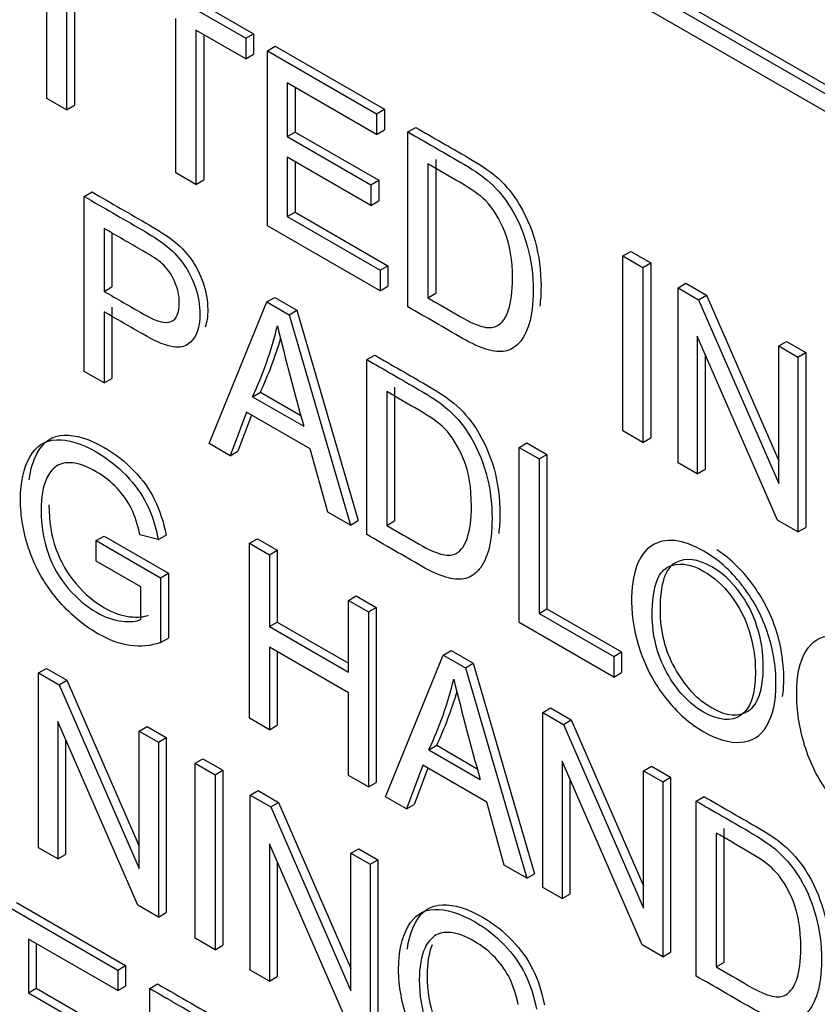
# Model space of a CAD drawing. Header units: inches. Extents: x 1 to 359, y -2 to 239.
# Tile 55 of 64: x 337.456 to 337.816, y 184.727 to 185.172. Entities that reach past the tile are written whole.
import ezdxf

# ---------------------------------------------------------------- set-up
doc = ezdxf.new("R2010")
doc.units = ezdxf.units.IN
doc.header["$MEASUREMENT"] = 0
doc.layers.add('Default', color=7, linetype='Continuous')
doc.layers.add('LAB20180', color=7, linetype='Continuous')

# ---------------------------------------------------------------- blocks, each defined once
blk = doc.blocks.new('SE1')
at = {"layer": 'LAB20180', "color": 7, "linetype": 'Continuous'}
for p, q in [((336.9721709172, 185.6319422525), (338.2979961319, 184.8664767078)), ((336.9686353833, 185.629901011), (338.294460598, 184.8644354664)), ((338.294460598, 184.8562705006), (336.9686353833, 185.6217360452)), ((337.4682942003, 185.1363865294), (337.4682942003, 185.2061015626)), ((337.4772639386, 185.2009228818), (337.4772639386, 185.1312078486)), ((337.4807994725, 185.1988816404), (337.4807994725, 185.13324909)), ((337.5076176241, 185.1967339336), (337.5616181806, 185.1655566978)), ((337.5040820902, 185.1946926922), (337.5580826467, 185.1635154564)), ((337.5265747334, 185.1027382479), (337.5265747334, 185.1724532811)), ((337.5580826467, 185.1542621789), (337.5355900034, 185.1672483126)), ((337.5355900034, 185.1672483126), (337.5355900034, 185.0975332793)), ((337.5391255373, 185.1652070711), (337.5391255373, 185.0995745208)), ((337.5580826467, 185.1635154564), (337.5616181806, 185.1655566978)), ((337.5616181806, 185.1655566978), (337.5616181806, 185.1563034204)), ((337.5580826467, 185.1635154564), (337.5580826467, 185.1542621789)), ((337.567871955, 185.1578635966), (337.5714074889, 185.159904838)), ((337.5714074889, 185.159904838), (337.6207182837, 185.1314352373)), ((337.5580826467, 185.1542621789), (337.5616181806, 185.1563034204)), ((337.567871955, 185.0788952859), (337.567871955, 185.1578635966)), ((337.567871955, 185.1578635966), (337.6171827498, 185.1293939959)), ((337.6171827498, 185.1201407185), (337.5768416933, 185.1434316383)), ((337.5768416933, 185.1434316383), (337.5768416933, 185.1191417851)), ((337.5803772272, 185.1413903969), (337.5803772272, 185.1211830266)), ((337.4772639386, 185.1312078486), (337.4682942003, 185.1363865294)), ((337.4772639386, 185.1312078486), (337.4807994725, 185.13324909)), ((337.6171827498, 185.1293939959), (337.6207182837, 185.1314352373)), ((337.6171827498, 185.1293939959), (337.6171827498, 185.1201407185)), ((337.6207182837, 185.1314352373), (337.6207182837, 185.1221819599)), ((337.5768416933, 185.1191417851), (337.5803772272, 185.1211830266)), ((337.5803772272, 185.1211830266), (337.6181229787, 185.0993905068)), ((337.6171827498, 185.1201407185), (337.6207182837, 185.1221819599)), ((337.6312975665, 185.1212448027), (337.6348331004, 185.1232860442)), ((337.6312975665, 185.0422764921), (337.6312975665, 185.1212448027)), ((337.5768416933, 185.1191417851), (337.6145874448, 185.0973492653)), ((337.6145874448, 185.0880434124), (337.5768416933, 185.1098359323)), ((337.5768416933, 185.1098359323), (337.5768416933, 185.0829698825)), ((337.5803772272, 185.1077946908), (337.5803772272, 185.085011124)), ((337.6403128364, 185.1067865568), (337.6403128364, 185.0463248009)), ((337.6438483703, 185.1088277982), (337.6438483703, 185.0483660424)), ((337.5355900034, 185.0975332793), (337.5265747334, 185.1027382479)), ((337.5355900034, 185.0975332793), (337.5391255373, 185.0995745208)), ((337.6145874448, 185.0973492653), (337.6181229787, 185.0993905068)), ((337.6181229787, 185.0993905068), (337.6181229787, 185.0900846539)), ((337.4852319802, 185.0920680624), (337.4887675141, 185.0941093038)), ((337.6145874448, 185.0973492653), (337.6145874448, 185.0880434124)), ((337.4852319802, 185.0130471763), (337.4852319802, 185.0920680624)), ((337.6145874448, 185.0880434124), (337.6181229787, 185.0900846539)), ((337.5768416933, 185.0829698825), (337.5803772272, 185.085011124)), ((337.5803772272, 185.085011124), (337.6223118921, 185.0608001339)), ((337.5768416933, 185.0829698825), (337.6187763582, 185.0587588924)), ((337.4942017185, 185.0776361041), (337.4942017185, 185.0492453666)), ((337.4977372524, 185.0755785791), (337.4977372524, 185.0512866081)), ((337.6187763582, 185.049505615), (337.567871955, 185.0788952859)), ((337.7283255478, 185.0652256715), (337.7318610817, 185.067266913)), ((337.7318610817, 185.067266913), (337.7408763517, 185.0620619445)), ((337.7283255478, 184.9862573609), (337.7283255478, 185.0652256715)), ((337.7283255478, 185.0652256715), (337.7373408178, 185.060020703)), ((337.6187763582, 185.0587588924), (337.6223118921, 185.0608001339)), ((337.6187763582, 185.0587588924), (337.6187763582, 185.049505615)), ((337.6223118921, 185.0608001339), (337.6223118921, 185.0515468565)), ((337.7373408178, 185.060020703), (337.7408763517, 185.0620619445)), ((337.7373408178, 185.060020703), (337.7373408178, 184.9810523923)), ((337.7408763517, 185.0620619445), (337.7408763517, 184.9830936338)), ((337.4942017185, 185.0492453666), (337.4977372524, 185.0512866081)), ((337.6187763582, 185.049505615), (337.6223118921, 185.0515468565)), ((337.7532313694, 185.0508462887), (337.7567669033, 185.0528875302)), ((337.7532313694, 184.9718779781), (337.7532313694, 185.0508462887)), ((337.7532313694, 185.0508462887), (337.7625198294, 185.0454835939)), ((337.7567669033, 185.0528875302), (337.7660553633, 185.0475248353)), ((337.5415546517, 184.9805292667), (337.5676898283, 185.0444610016)), ((337.5676898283, 185.0444610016), (337.5712253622, 185.046502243)), ((337.5676898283, 185.0444610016), (337.5776612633, 185.0387039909)), ((337.5712253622, 185.046502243), (337.5811967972, 185.0407452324)), ((337.6403128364, 185.0463248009), (337.6438483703, 185.0483660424)), ((337.7625198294, 185.0454835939), (337.7660553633, 185.0475248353)), ((337.7625198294, 185.0454835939), (337.7986719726, 184.9625195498)), ((337.7660553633, 185.0475248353), (337.7986719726, 184.9726743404)), ((337.4942017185, 185.0399920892), (337.4942017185, 185.0078684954)), ((337.4977372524, 185.0420333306), (337.4977372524, 185.0099097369)), ((337.5776612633, 185.0387039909), (337.5811967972, 185.0407452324)), ((337.5811967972, 185.0407452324), (337.6089255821, 184.9457151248)), ((337.5776612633, 185.0387039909), (337.6053900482, 184.9436738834)), ((337.7980800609, 184.945984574), (337.7618823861, 185.0289749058)), ((337.7618823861, 185.0289749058), (337.7618823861, 184.9668833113)), ((337.7986719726, 185.0246111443), (337.8022075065, 185.0266523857)), ((337.8022075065, 185.0266523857), (337.8109040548, 185.0216314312)), ((337.7986719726, 184.9625195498), (337.7986719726, 185.0246111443)), ((337.7986719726, 185.0246111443), (337.8073685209, 185.0195901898)), ((337.6127661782, 185.0184361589), (337.6163017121, 185.0204774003)), ((337.6127661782, 184.9394152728), (337.6127661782, 185.0184361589)), ((337.76541792, 185.0208689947), (337.76541792, 184.9689245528)), ((337.8073685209, 185.0195901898), (337.8109040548, 185.0216314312)), ((337.8073685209, 185.0195901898), (337.8073685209, 184.9406218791)), ((337.8109040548, 185.0216314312), (337.8109040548, 184.9426631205)), ((337.4942017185, 185.0078684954), (337.4852319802, 185.0130471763)), ((337.4942017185, 185.0078684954), (337.4977372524, 185.0099097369)), ((337.6252714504, 185.0060454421), (337.6252714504, 184.9455836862)), ((337.5611788, 185.0016908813), (337.5647143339, 185.0037321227)), ((337.5611788, 185.0016908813), (337.5843088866, 184.9883367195)), ((337.5647143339, 185.0037321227), (337.5830000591, 184.9931748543)), ((337.6217359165, 185.0040042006), (337.6217359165, 184.9435424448)), ((337.5584469, 184.9946983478), (337.55107077, 184.9750351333)), ((337.5607236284, 184.993383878), (337.5546063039, 184.9770763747)), ((337.5872229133, 184.9780845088), (337.5584469, 184.9946983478)), ((337.7373408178, 184.9810523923), (337.7283255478, 184.9862573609)), ((337.7373408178, 184.9810523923), (337.7408763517, 184.9830936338)), ((337.55107077, 184.9750351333), (337.5415546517, 184.9805292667)), ((337.5950998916, 184.9496149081), (337.5872229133, 184.9780845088)), ((337.6815189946, 184.9787417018), (337.6850545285, 184.9807829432)), ((337.6815189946, 184.8997208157), (337.6815189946, 184.9787417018)), ((337.6815189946, 184.9787417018), (337.6904887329, 184.9735630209)), ((337.6850545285, 184.9807829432), (337.6940242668, 184.9756042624)), ((337.55107077, 184.9750351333), (337.5546063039, 184.9770763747)), ((337.6904887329, 184.9735630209), (337.6940242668, 184.9756042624)), ((337.6904887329, 184.9735630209), (337.6904887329, 184.9038479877)), ((337.6940242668, 184.9756042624), (337.6940242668, 184.9058892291)), ((337.7618823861, 184.9668833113), (337.7532313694, 184.9718779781)), ((337.7618823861, 184.9668833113), (337.76541792, 184.9689245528)), ((337.6053900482, 184.9436738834), (337.5950998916, 184.9496149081)), ((337.6053900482, 184.9436738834), (337.6089255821, 184.9457151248)), ((337.6217359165, 184.9435424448), (337.6252714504, 184.9455836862)), ((337.8073685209, 184.9406218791), (337.7980800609, 184.945984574)), ((337.8073685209, 184.9406218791), (337.8109040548, 184.9426631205)), ((337.4906047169, 184.9367102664), (337.4941402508, 184.9387515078)), ((337.4941402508, 184.9387515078), (337.5232349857, 184.9219536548)), ((337.5186522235, 184.9371308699), (337.5103654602, 184.9393390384)), ((337.5186522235, 184.9371308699), (337.5221877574, 184.9391721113)), ((337.4906047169, 184.9274044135), (337.4906047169, 184.9367102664)), ((337.4906047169, 184.9367102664), (337.5196994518, 184.9199124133)), ((337.5598583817, 184.9354747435), (337.5633939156, 184.937515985)), ((337.5598583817, 184.8564538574), (337.5598583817, 184.9354747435)), ((337.5598583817, 184.9354747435), (337.56882812, 184.9302960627)), ((337.5633939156, 184.937515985), (337.5723636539, 184.9323373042)), ((337.56882812, 184.9302960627), (337.5723636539, 184.9323373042)), ((337.56882812, 184.9302960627), (337.56882812, 184.8978570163)), ((337.5723636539, 184.9323373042), (337.5723636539, 184.8998982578)), ((337.5106841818, 184.915811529), (337.4906047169, 184.9274044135)), ((337.5196994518, 184.9199124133), (337.5232349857, 184.9219536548)), ((337.5196994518, 184.9199124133), (337.5196994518, 184.8906278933)), ((337.5232349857, 184.9219536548), (337.5232349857, 184.8926691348)), ((337.5106841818, 184.9010378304), (337.5106841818, 184.915811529)), ((337.6044794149, 184.909712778), (337.6080149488, 184.9117540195)), ((337.6080149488, 184.9117540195), (337.6170302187, 184.9065490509)), ((337.6044794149, 184.8772737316), (337.6044794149, 184.909712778)), ((337.6044794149, 184.909712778), (337.6134946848, 184.9045078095)), ((337.6134946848, 184.9045078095), (337.6170302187, 184.9065490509)), ((337.6170302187, 184.9065490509), (337.6170302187, 184.8275281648)), ((337.6134946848, 184.9045078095), (337.6134946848, 184.8254869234)), ((337.6904887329, 184.9038479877), (337.6940242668, 184.9058892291)), ((337.6904887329, 184.9038479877), (337.7242276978, 184.8843687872)), ((337.6940242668, 184.9058892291), (337.7277632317, 184.8864100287)), ((337.56882812, 184.8978570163), (337.5723636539, 184.8998982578)), ((337.56882812, 184.8978570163), (337.6044794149, 184.8772737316)), ((337.5723636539, 184.8998982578), (337.6044794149, 184.8813562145)), ((337.7242276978, 184.8750629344), (337.6815189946, 184.8997208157)), ((337.5196994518, 184.8906278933), (337.5232349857, 184.8926691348)), ((337.6044794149, 184.8679678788), (337.56882812, 184.8885511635)), ((337.56882812, 184.8885511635), (337.56882812, 184.8512751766)), ((337.5723636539, 184.886509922), (337.5723636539, 184.8533164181)), ((337.6211440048, 184.8210705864), (337.6472791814, 184.8850023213)), ((337.6472791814, 184.8850023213), (337.6508147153, 184.8870435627)), ((337.6472791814, 184.8850023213), (337.6572506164, 184.8792453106)), ((337.6508147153, 184.8870435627), (337.6607861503, 184.8812865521)), ((337.7242276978, 184.8843687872), (337.7277632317, 184.8864100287)), ((337.7242276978, 184.8843687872), (337.7242276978, 184.8750629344)), ((337.7277632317, 184.8864100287), (337.7277632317, 184.8771041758)), ((337.6572506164, 184.8792453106), (337.6607861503, 184.8812865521)), ((337.6607861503, 184.8812865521), (337.6885149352, 184.7862564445)), ((337.4646061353, 184.8769609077), (337.4681416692, 184.8790021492)), ((337.4646061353, 184.7979400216), (337.4646061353, 184.8769609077)), ((337.4646061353, 184.8769609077), (337.4738490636, 184.8716245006)), ((337.4681416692, 184.8790021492), (337.4773845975, 184.8736657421)), ((337.6572506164, 184.8792453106), (337.6849794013, 184.7842152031)), ((337.7242276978, 184.8750629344), (337.7277632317, 184.8771041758)), ((337.4738490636, 184.8716245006), (337.4773845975, 184.8736657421)), ((337.4738490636, 184.8716245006), (337.5100467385, 184.7885815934)), ((337.4773845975, 184.8736657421), (337.5100467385, 184.798733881)), ((337.6044794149, 184.8306918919), (337.6044794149, 184.8679678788)), ((337.6921734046, 184.8590826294), (337.6957089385, 184.8611238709)), ((337.6921734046, 184.7800617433), (337.6921734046, 184.8590826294)), ((337.6921734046, 184.8590826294), (337.7014618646, 184.8537199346)), ((337.6957089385, 184.8611238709), (337.7049973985, 184.855761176)), ((337.5094092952, 184.7720729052), (337.4732571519, 184.8550369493)), ((337.4732571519, 184.8550369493), (337.4732571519, 184.7929453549)), ((337.56882812, 184.8512751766), (337.5598583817, 184.8564538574)), ((337.56882812, 184.8512751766), (337.5723636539, 184.8533164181)), ((337.7014618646, 184.8537199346), (337.7049973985, 184.855761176)), ((337.7014618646, 184.8537199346), (337.7376595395, 184.7706770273)), ((337.7049973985, 184.855761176), (337.7376595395, 184.780829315)), ((337.5100467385, 184.8507257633), (337.5135822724, 184.8527670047)), ((337.5100467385, 184.7885815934), (337.5100467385, 184.8507257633)), ((337.5100467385, 184.8507257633), (337.5186977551, 184.8457310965)), ((337.5135822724, 184.8527670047), (337.522233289, 184.8477723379)), ((337.4767926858, 184.8469234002), (337.4767926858, 184.7949865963)), ((337.5186977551, 184.8457310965), (337.522233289, 184.8477723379)), ((337.5186977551, 184.8457310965), (337.5186977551, 184.7667102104)), ((337.522233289, 184.8477723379), (337.522233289, 184.7687514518)), ((337.6407681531, 184.842232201), (337.644303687, 184.8442734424)), ((337.644303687, 184.8442734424), (337.662626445, 184.8336947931)), ((337.6407681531, 184.842232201), (337.6639437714, 184.8288517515)), ((337.5352712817, 184.8361623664), (337.5388068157, 184.8382036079)), ((337.5352712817, 184.7571414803), (337.5352712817, 184.8361623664)), ((337.5352712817, 184.8361623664), (337.5442410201, 184.8309836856)), ((337.5388068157, 184.8382036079), (337.547776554, 184.833024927)), ((337.7370220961, 184.7541683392), (337.7008699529, 184.8371849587)), ((337.7008699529, 184.8371849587), (337.7008699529, 184.7750407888)), ((337.5442410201, 184.8309836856), (337.547776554, 184.833024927)), ((337.5442410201, 184.8309836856), (337.5442410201, 184.7519627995)), ((337.547776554, 184.833024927), (337.547776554, 184.7540040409)), ((337.6380362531, 184.8352396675), (337.6306601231, 184.8155764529)), ((337.6403129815, 184.8339251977), (337.634195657, 184.8176176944)), ((337.666857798, 184.8185995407), (337.6380362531, 184.8352396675)), ((337.7376595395, 184.8328211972), (337.7411950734, 184.8348624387)), ((337.7376595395, 184.7706770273), (337.7376595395, 184.8328211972)), ((337.7376595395, 184.8328211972), (337.7463105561, 184.8278265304)), ((337.7411950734, 184.8348624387), (337.74984609, 184.8298677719)), ((337.6134946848, 184.8254869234), (337.6044794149, 184.8306918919)), ((337.6134946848, 184.8254869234), (337.6170302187, 184.8275281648)), ((337.7044054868, 184.8290662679), (337.7044054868, 184.7770820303)), ((337.7463105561, 184.8278265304), (337.74984609, 184.8298677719)), ((337.7463105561, 184.8278265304), (337.7463105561, 184.7488056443)), ((337.74984609, 184.8298677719), (337.74984609, 184.7508468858)), ((337.5601315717, 184.8218092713), (337.5636671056, 184.8238505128)), ((337.5636671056, 184.8238505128), (337.5729555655, 184.8184878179)), ((337.5601315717, 184.7427883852), (337.5601315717, 184.8218092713)), ((337.5601315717, 184.8218092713), (337.5694200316, 184.8164465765)), ((337.5694200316, 184.8164465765), (337.5729555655, 184.8184878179)), ((337.5729555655, 184.8184878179), (337.6056177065, 184.7435559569)), ((337.6306601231, 184.8155764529), (337.6211440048, 184.8210705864)), ((337.6306601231, 184.8155764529), (337.634195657, 184.8176176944)), ((337.6746892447, 184.7901562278), (337.666857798, 184.8185995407)), ((337.7614270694, 184.8190990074), (337.7649626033, 184.8211402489)), ((337.7614270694, 184.7400781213), (337.7614270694, 184.8190990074)), ((337.5694200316, 184.8164465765), (337.6056177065, 184.7334036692)), ((337.7703968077, 184.8046670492), (337.7703968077, 184.7442052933)), ((337.7739323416, 184.8067082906), (337.7739323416, 184.7462465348)), ((337.6049802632, 184.7168949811), (337.56882812, 184.7998590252)), ((337.56882812, 184.7998590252), (337.56882812, 184.7377674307)), ((337.4732571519, 184.7929453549), (337.4646061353, 184.7979400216)), ((337.6056177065, 184.7955478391), (337.6091532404, 184.7975890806)), ((337.6056177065, 184.7334036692), (337.6056177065, 184.7955478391)), ((337.6056177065, 184.7955478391), (337.6142687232, 184.7905531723)), ((337.6091532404, 184.7975890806), (337.6178042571, 184.7925944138)), ((337.4732571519, 184.7929453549), (337.4767926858, 184.7949865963)), ((337.5723636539, 184.7917454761), (337.5723636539, 184.7398086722)), ((337.6142687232, 184.7905531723), (337.6178042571, 184.7925944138)), ((337.6178042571, 184.7925944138), (337.6178042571, 184.7135735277)), ((337.6142687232, 184.7905531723), (337.6142687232, 184.7115322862)), ((337.6849794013, 184.7842152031), (337.6746892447, 184.7901562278)), ((337.6849794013, 184.7842152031), (337.6885149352, 184.7862564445)), ((337.7008699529, 184.7750407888), (337.6921734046, 184.7800617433)), ((337.4545959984, 184.773315), (337.5039067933, 184.7448453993)), ((337.7008699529, 184.7750407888), (337.7044054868, 184.7770820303)), ((337.4510604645, 184.7712737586), (337.5003712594, 184.7428041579)), ((337.5186977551, 184.7667102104), (337.5094092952, 184.7720729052)), ((337.5186977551, 184.7667102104), (337.522233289, 184.7687514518)), ((337.5003712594, 184.733498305), (337.4600302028, 184.7567892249)), ((337.4600302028, 184.7567892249), (337.4600302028, 184.7324993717)), ((337.5442410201, 184.7519627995), (337.5352712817, 184.7571414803)), ((337.4635657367, 184.7547479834), (337.4635657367, 184.7345406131)), ((337.5442410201, 184.7519627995), (337.547776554, 184.7540040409)), ((337.7463105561, 184.7488056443), (337.7370220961, 184.7541683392)), ((337.7463105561, 184.7488056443), (337.74984609, 184.7508468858)), ((337.5003712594, 184.7428041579), (337.5039067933, 184.7448453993)), ((337.5003712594, 184.7428041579), (337.5003712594, 184.733498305)), ((337.5039067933, 184.7448453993), (337.5039067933, 184.7355395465)), ((337.56882812, 184.7377674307), (337.5601315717, 184.7427883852)), ((337.7703968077, 184.7442052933), (337.7739323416, 184.7462465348)), ((337.56882812, 184.7377674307), (337.5723636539, 184.7398086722)), ((337.4600302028, 184.7324993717), (337.4635657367, 184.7345406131)), ((337.4635657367, 184.7345406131), (337.5013114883, 184.7127480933)), ((337.5003712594, 184.733498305), (337.5039067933, 184.7355395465)), ((337.5148047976, 184.7344709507), (337.5183403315, 184.7365121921)), ((337.5148047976, 184.6554500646), (337.5148047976, 184.7344709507)), ((337.4600302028, 184.7324993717), (337.4977759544, 184.7107068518))]:
    blk.add_line(p, q, dxfattribs=at)
for centre, radius, start, end in [((337.4075204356, 185.0735434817), 0.1696280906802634, 334.9386130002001, 346.3817196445), ((339.0566285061, 185.4005415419), 1.528933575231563, 193.8862821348, 195.6406344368), ((337.4110559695, 185.0755847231), 0.1696280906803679, 334.9386130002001, 343.7809991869), ((337.4871097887, 184.9140848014), 0.1696280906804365, 334.9386130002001, 346.3817196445), ((339.0148326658, 185.2102316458), 1.403692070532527, 193.8529076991, 195.7653143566), ((337.4906453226, 184.9161260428), 0.1696280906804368, 334.9386130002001, 343.7780470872)]:
    blk.add_arc(centre, radius, start, end, dxfattribs=at)
for points, knots in [([(337.6312975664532, 185.1212448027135), (337.6391593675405, 185.1167057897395), (337.6470211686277, 185.1121667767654), (337.6548829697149, 185.1076277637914), (337.6601646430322, 185.1045783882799), (337.6642624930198, 185.1018444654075), (337.667039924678, 185.099504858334), (337.6709582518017, 185.0962042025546), (337.6743249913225, 185.0923545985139), (337.6770568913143, 185.0880434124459), (337.6806468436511, 185.0823781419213), (337.6833857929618, 185.0763453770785), (337.6869372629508, 185.0633592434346), (337.6878478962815, 185.0565770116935), (337.6878478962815, 185.0435383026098), (337.6872559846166, 185.0385173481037), (337.6847972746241, 185.0306836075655), (337.6832491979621, 185.0277393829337), (337.6813823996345, 185.0258203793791), (337.6794784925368, 185.0238632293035), (337.67737561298, 185.0226658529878), (337.6751445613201, 185.0222189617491), (337.6728821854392, 185.0217657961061), (337.6701816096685, 185.0220349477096), (337.666948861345, 185.0230075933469), (337.6638022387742, 185.0239543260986), (337.6601191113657, 185.0256363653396), (337.6559757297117, 185.0280285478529), (337.6477496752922, 185.0327778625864), (337.6395236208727, 185.0375271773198), (337.6312975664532, 185.0422764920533)], [0, 0, 0, 0, 0.1506353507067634, 0.1506353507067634, 0.1506353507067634, 0.2286632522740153, 0.2286632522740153, 0.2286632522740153, 0.3006561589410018, 0.3006561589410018, 0.3006561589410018, 0.3972285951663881, 0.3972285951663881, 0.4938010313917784, 0.4938010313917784, 0.5759596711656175, 0.5759596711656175, 0.6581183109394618, 0.6581183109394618, 0.6581183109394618, 0.7147548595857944, 0.7147548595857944, 0.7147548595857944, 0.7717670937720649, 0.7717670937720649, 0.7717670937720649, 0.8423912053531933, 0.8423912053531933, 0.8423912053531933, 1, 1, 1, 1]), ([(337.6348331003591, 185.1232860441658), (337.6426949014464, 185.1187470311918), (337.6505567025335, 185.1142080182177), (337.6584185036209, 185.1096690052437), (337.6637001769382, 185.1066196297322), (337.6677980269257, 185.1038857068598), (337.6705754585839, 185.1015460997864), (337.6744937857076, 185.0982454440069), (337.6778605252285, 185.0943958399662), (337.6805924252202, 185.0900846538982), (337.684182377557, 185.0844193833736), (337.6869213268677, 185.0783866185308), (337.6904727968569, 185.0654004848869), (337.6913834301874, 185.0586182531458), (337.6913834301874, 185.0482622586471), (337.6912028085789, 185.0452481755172), (337.6908338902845, 185.0425530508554)], [0, 0, 0, 0, 0.1506353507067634, 0.1506353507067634, 0.1506353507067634, 0.2286632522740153, 0.2286632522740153, 0.2286632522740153, 0.3006561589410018, 0.3006561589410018, 0.3006561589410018, 0.3972285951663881, 0.3972285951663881, 0.4938010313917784, 0.4938010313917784, 0.5391857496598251, 0.5391857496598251, 0.5391857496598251, 0.5391857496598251]), ([(337.6403128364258, 185.046324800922), (337.6451847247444, 185.0435120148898), (337.6500566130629, 185.0406992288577), (337.6549285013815, 185.0378864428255), (337.6594361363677, 185.0352839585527), (337.662987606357, 185.0337066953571), (337.6655829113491, 185.0331546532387), (337.6681498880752, 185.0326086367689), (337.6701816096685, 185.0328654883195), (337.6738696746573, 185.0349947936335), (337.6755543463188, 185.037334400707), (337.6779219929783, 185.0443795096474), (337.6785139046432, 185.0490850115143), (337.6785139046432, 185.0633329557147), (337.67737561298, 185.0703517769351), (337.6750079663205, 185.0761876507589), (337.6726605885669, 185.0819735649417), (337.6698173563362, 185.0865975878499), (337.6664480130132, 185.0900675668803), (337.6640072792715, 185.0925812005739), (337.6600735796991, 185.0953776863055), (337.6547008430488, 185.0984796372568), (337.6499048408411, 185.1012486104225), (337.6451088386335, 185.1040175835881), (337.6403128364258, 185.1067865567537)], [0, 0, 0, 0, 0.1314761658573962, 0.1314761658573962, 0.1314761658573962, 0.228302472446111, 0.228302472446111, 0.228302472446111, 0.3040923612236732, 0.3040923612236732, 0.4088607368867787, 0.4088607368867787, 0.5136291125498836, 0.5136291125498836, 0.6579153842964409, 0.6579153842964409, 0.6579153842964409, 0.7636185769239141, 0.7636185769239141, 0.7636185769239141, 0.8705481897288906, 0.8705481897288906, 0.8705481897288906, 1, 1, 1, 1]), ([(337.4887675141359, 185.094109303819), (337.4973578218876, 185.0891496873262), (337.5059481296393, 185.0841900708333), (337.514538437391, 185.0792304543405), (337.5190916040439, 185.0766016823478), (337.5225520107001, 185.074340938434), (337.524965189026, 185.0724745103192), (337.5283377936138, 185.0698660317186), (337.5311119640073, 185.0670329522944), (337.5333885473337, 185.0638784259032), (337.5356437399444, 185.0607535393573), (337.5374863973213, 185.0571487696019), (337.5388978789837, 185.0530741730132), (337.5403002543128, 185.0490258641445), (337.5409468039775, 185.0450038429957), (337.5409468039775, 185.037971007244), (337.5405497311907, 185.0352872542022), (337.5397463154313, 185.0330620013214)], [0, 0, 0, 0, 0.2166099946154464, 0.2166099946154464, 0.2166099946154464, 0.3045048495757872, 0.3045048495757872, 0.3045048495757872, 0.3809708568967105, 0.3809708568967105, 0.3809708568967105, 0.4540066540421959, 0.4540066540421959, 0.4540066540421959, 0.5335807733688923, 0.5335807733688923, 0.5978493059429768, 0.5978493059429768, 0.5978493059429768, 0.5978493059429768]), ([(337.48523198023, 185.0920680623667), (337.4938222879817, 185.0871084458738), (337.5024125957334, 185.082148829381), (337.5110029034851, 185.0771892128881), (337.5155560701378, 185.0745604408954), (337.5190164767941, 185.0722996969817), (337.5214296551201, 185.0704332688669), (337.5248022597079, 185.0678247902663), (337.5275764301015, 185.064991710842), (337.5298530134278, 185.0618371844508), (337.5321082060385, 185.0587122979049), (337.5339508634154, 185.0551075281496), (337.5353623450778, 185.0510329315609), (337.5367647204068, 185.0469846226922), (337.5374112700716, 185.0429626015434), (337.5374112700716, 185.0323423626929), (337.5355900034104, 185.0277157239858), (337.5318564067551, 185.0251921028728), (337.5281664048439, 185.0226979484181), (337.5214751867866, 185.0241931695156), (337.5117769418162, 185.0298450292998), (337.5059186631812, 185.0332590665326), (337.5000601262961, 185.0366097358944), (337.4942017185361, 185.0399920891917)], [0, 0, 0, 0, 0.2166099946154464, 0.2166099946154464, 0.2166099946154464, 0.3045048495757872, 0.3045048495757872, 0.3045048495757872, 0.3809708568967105, 0.3809708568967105, 0.3809708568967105, 0.4540066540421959, 0.4540066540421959, 0.4540066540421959, 0.5335807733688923, 0.5335807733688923, 0.6712224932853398, 0.6712224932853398, 0.6712224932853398, 0.8522763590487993, 0.8522763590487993, 0.8522763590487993, 1, 1, 1, 1]), ([(337.4942017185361, 185.0492453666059), (337.5001056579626, 185.0458367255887), (337.5060095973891, 185.0424280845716), (337.5119135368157, 185.0390194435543), (337.5177871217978, 185.0356283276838), (337.5219760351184, 185.034471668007), (337.5268934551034, 185.0366798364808), (337.5281228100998, 185.0395451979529), (337.5281228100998, 185.0474315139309), (337.5273943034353, 185.0506911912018), (337.5244802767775, 185.057105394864), (337.5225679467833, 185.0597867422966), (337.5202003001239, 185.0618897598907), (337.5186964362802, 185.0632255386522), (337.5158747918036, 185.0651231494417), (337.5117314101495, 185.067515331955), (337.5058881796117, 185.070888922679), (337.5000449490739, 185.0742625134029), (337.4942017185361, 185.0776361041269)], [0, 0, 0, 0, 0.2154013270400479, 0.2154013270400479, 0.2154013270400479, 0.3510943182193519, 0.3510943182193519, 0.4867873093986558, 0.4867873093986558, 0.5850477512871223, 0.5850477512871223, 0.6833081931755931, 0.6833081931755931, 0.6833081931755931, 0.7868165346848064, 0.7868165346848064, 0.7868165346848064, 1, 1, 1, 1]), ([(337.6127661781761, 185.0184361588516), (337.6206128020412, 185.0139059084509), (337.6284594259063, 185.0093756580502), (337.6363060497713, 185.0048454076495), (337.6416332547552, 185.001769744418), (337.6456855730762, 184.9990621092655), (337.6484630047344, 184.9967225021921), (337.6524245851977, 184.9933854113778), (337.6557480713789, 184.9895722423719), (337.6585255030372, 184.985234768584), (337.6621147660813, 184.979629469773), (337.6648088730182, 184.9735630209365), (337.6666301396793, 184.9670436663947), (337.6684455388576, 184.960545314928), (337.6692709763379, 184.9537946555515), (337.6692709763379, 184.9407559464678), (337.668679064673, 184.9357349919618), (337.6674952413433, 184.9317918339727), (337.6663077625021, 184.9278364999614), (337.6647178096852, 184.9249307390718), (337.6628054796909, 184.9229854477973), (337.6609147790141, 184.9210621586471), (337.6588442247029, 184.919857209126), (337.6565676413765, 184.9194366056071), (337.6543227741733, 184.9190218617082), (337.6488727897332, 184.9195154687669), (337.6415877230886, 184.9227751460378), (337.6374443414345, 184.9251673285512), (337.629218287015, 184.9299166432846), (337.6209922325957, 184.9346659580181), (337.6127661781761, 184.9394152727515)], [0, 0, 0, 0, 0.1503706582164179, 0.1503706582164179, 0.1503706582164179, 0.228413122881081, 0.228413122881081, 0.228413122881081, 0.300666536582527, 0.300666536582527, 0.300666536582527, 0.3925607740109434, 0.3925607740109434, 0.3925607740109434, 0.4980501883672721, 0.4980501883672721, 0.5877949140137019, 0.5877949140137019, 0.5877949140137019, 0.6585215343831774, 0.6585215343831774, 0.6585215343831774, 0.7149737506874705, 0.7149737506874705, 0.7149737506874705, 0.7786731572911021, 0.8423725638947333, 0.8423725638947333, 0.8423725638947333, 1, 1, 1, 1]), ([(337.6163017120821, 185.0204774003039), (337.6241483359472, 185.0159471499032), (337.6319949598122, 185.0114168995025), (337.6398415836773, 185.0068866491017), (337.6451687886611, 185.0038109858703), (337.6492211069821, 185.0011033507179), (337.6519985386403, 184.9987637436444), (337.6559601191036, 184.9954266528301), (337.6592836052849, 184.9916134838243), (337.6620610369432, 184.9872760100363), (337.6656502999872, 184.9816707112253), (337.6683444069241, 184.9756042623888), (337.6701656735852, 184.969084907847), (337.6719810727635, 184.9625865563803), (337.6728065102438, 184.9558358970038), (337.6728065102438, 184.945524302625), (337.6726307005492, 184.9425467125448), (337.67227908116, 184.9398750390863)], [0, 0, 0, 0, 0.1503706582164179, 0.1503706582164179, 0.1503706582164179, 0.228413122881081, 0.228413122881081, 0.228413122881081, 0.300666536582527, 0.300666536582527, 0.300666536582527, 0.3925607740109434, 0.3925607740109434, 0.3925607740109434, 0.4980501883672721, 0.4980501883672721, 0.546960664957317, 0.546960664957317, 0.546960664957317, 0.546960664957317]), ([(337.6217359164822, 184.94354244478), (337.626622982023, 184.9407208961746), (337.6315100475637, 184.9378993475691), (337.6363971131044, 184.9350777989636), (337.6409047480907, 184.9324753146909), (337.6444562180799, 184.9308980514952), (337.6470059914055, 184.9303722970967), (337.6495690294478, 184.9298438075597), (337.6516046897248, 184.9300831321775), (337.6531527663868, 184.9309243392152), (337.6553469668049, 184.9321166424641), (337.6569774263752, 184.9345520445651), (337.658161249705, 184.9380745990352), (337.6593360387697, 184.9415702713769), (337.6599825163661, 184.9462763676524), (337.6599825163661, 184.9605243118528), (337.6587986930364, 184.9675694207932), (337.656431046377, 184.9734052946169), (337.6540960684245, 184.9791606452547), (337.6512404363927, 184.983815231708), (337.6478710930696, 184.9872852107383), (337.6454698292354, 184.9897581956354), (337.6415421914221, 184.9925690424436), (337.6361239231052, 184.9956972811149), (337.6313279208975, 184.9984662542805), (337.6265319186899, 185.0012352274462), (337.6217359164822, 185.0040042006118)], [0, 0, 0, 0, 0.1318476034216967, 0.1318476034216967, 0.1318476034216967, 0.2282460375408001, 0.2282460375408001, 0.2282460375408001, 0.2926558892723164, 0.2926558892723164, 0.2926558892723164, 0.3838023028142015, 0.3838023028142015, 0.3838023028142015, 0.4991582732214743, 0.4991582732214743, 0.6580257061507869, 0.6580257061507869, 0.6580257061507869, 0.7636904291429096, 0.7636904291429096, 0.7636904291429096, 0.870593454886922, 0.870593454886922, 0.870593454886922, 1, 1, 1, 1]), ([(337.519699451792, 184.8906278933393), (337.5152373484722, 184.8891557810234), (337.5106386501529, 184.8887088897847), (337.5059488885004, 184.8893660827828), (337.5012193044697, 184.8900288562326), (337.4963417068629, 184.891810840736), (337.4846400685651, 184.8985667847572), (337.4785388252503, 184.9037717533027), (337.4730294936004, 184.9102648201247), (337.4675559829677, 184.9167156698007), (337.4634223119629, 184.9239081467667), (337.4605993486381, 184.9318470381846), (337.4578045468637, 184.9397067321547), (337.4564104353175, 184.9475670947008), (337.4564104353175, 184.962971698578), (337.4578219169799, 184.9693596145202), (337.4605993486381, 184.9743805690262), (337.4633946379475, 184.9794338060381), (337.4673835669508, 184.9820828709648), (337.4726197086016, 184.9822668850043), (337.4778391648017, 184.982450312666), (337.4838204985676, 184.9806896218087), (337.4956132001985, 184.9738811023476), (337.5000753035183, 184.9703585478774), (337.5080888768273, 184.9620516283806), (337.5111850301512, 184.9576352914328), (337.5134616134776, 184.9530612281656), (337.5157604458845, 184.9484424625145), (337.5174684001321, 184.9431244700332), (337.5186522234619, 184.9371308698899)], [0, 0, 0, 0, 0.0884639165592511, 0.0884639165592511, 0.0884639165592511, 0.1682750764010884, 0.1682750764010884, 0.276642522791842, 0.276642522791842, 0.276642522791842, 0.3759091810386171, 0.3759091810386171, 0.3759091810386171, 0.4819644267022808, 0.4819644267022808, 0.58729820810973, 0.58729820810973, 0.58729820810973, 0.6865359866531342, 0.6865359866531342, 0.6865359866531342, 0.7861934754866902, 0.7861934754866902, 0.8586112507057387, 0.8586112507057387, 0.9310290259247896, 0.9310290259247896, 0.9310290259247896, 1, 1, 1, 1]), ([(337.4603589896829, 184.9641603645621), (337.4609627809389, 184.9688759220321), (337.4622263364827, 184.972971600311), (337.464134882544, 184.9764218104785), (337.4669301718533, 184.9814750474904), (337.4709191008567, 184.9841241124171), (337.4761552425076, 184.9843081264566), (337.4813746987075, 184.9844915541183), (337.4873560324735, 184.982730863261), (337.4991487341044, 184.9759223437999), (337.5036108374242, 184.9723997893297), (337.5116244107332, 184.9640928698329), (337.5147205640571, 184.9596765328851), (337.5169971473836, 184.9551024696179), (337.5192959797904, 184.9504837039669), (337.521003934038, 184.9451657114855), (337.5221877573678, 184.9391721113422)], [0.5149168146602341, 0.5149168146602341, 0.5149168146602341, 0.5149168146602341, 0.58729820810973, 0.58729820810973, 0.58729820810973, 0.6865359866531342, 0.6865359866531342, 0.6865359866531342, 0.7861934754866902, 0.7861934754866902, 0.8586112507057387, 0.8586112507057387, 0.9310290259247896, 0.9310290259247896, 0.9310290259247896, 1, 1, 1, 1]), ([(337.5103654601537, 184.9393390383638), (337.5093637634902, 184.943913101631), (337.5080888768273, 184.9478036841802), (337.5065408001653, 184.9510107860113), (337.5050097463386, 184.9541826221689), (337.5028527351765, 184.9572935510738), (337.5000297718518, 184.9603429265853), (337.4972234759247, 184.9633742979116), (337.4940651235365, 184.96583706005), (337.4865068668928, 184.9702008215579), (337.482909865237, 184.9715414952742), (337.4799047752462, 184.9718043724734), (337.4769160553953, 184.9720658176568), (337.4744865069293, 184.971567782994), (337.4726197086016, 184.9702796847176), (337.4707735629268, 184.9690058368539), (337.4693414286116, 184.9671777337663), (337.468339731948, 184.9649695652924), (337.4665699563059, 184.9610682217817), (337.4657444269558, 184.9562157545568), (337.4657444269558, 184.9434399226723), (337.466791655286, 184.9369468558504), (337.4688861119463, 184.931005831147), (337.4709990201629, 184.9250124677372), (337.474031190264, 184.9197283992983), (337.477992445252, 184.9151280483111), (337.4819899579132, 184.9104855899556), (337.4862792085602, 184.9069262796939), (337.4947025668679, 184.9020630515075), (337.4984816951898, 184.9007223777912), (337.5022152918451, 184.9003017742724), (337.5059646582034, 184.899879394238), (337.5087718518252, 184.9001440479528), (337.5106841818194, 184.9010378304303)], [0, 0, 0, 0, 0.0685497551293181, 0.0685497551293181, 0.0685497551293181, 0.1302835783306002, 0.1302835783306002, 0.1302835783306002, 0.2004282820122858, 0.2004282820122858, 0.2855371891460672, 0.2855371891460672, 0.2855371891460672, 0.352489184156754, 0.352489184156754, 0.352489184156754, 0.4129497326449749, 0.4129497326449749, 0.4129497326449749, 0.5132256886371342, 0.5132256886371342, 0.638570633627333, 0.638570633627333, 0.638570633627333, 0.7378104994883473, 0.7378104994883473, 0.7378104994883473, 0.8385208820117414, 0.8385208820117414, 0.926006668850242, 0.926006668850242, 0.926006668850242, 1, 1, 1, 1]), ([(337.469280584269, 184.9528483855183), (337.4692801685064, 184.9527587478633), (337.4692799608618, 184.9526689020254), (337.4692799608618, 184.9454811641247), (337.4703271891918, 184.9389880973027), (337.4724216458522, 184.9330470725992), (337.4745345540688, 184.9270537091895), (337.4775667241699, 184.9217696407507), (337.4815279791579, 184.9171692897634), (337.4855254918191, 184.9125268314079), (337.4898147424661, 184.9089675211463), (337.4982381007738, 184.9041042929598), (337.5020172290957, 184.9027636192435), (337.505750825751, 184.9023430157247), (337.5095001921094, 184.9019206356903), (337.5123073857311, 184.9021852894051), (337.5142197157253, 184.9030790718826)], [0.5116353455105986, 0.5116353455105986, 0.5116353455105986, 0.5116353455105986, 0.5132256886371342, 0.5132256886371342, 0.638570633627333, 0.638570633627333, 0.638570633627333, 0.7378104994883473, 0.7378104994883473, 0.7378104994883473, 0.8385208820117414, 0.8385208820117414, 0.926006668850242, 0.926006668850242, 0.926006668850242, 1, 1, 1, 1]), ([(337.7322412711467, 184.9089215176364), (337.7322412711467, 184.9219602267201), (337.7352918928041, 184.9304511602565), (337.7413476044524, 184.9343680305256), (337.7474247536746, 184.9382987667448), (337.7552802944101, 184.937469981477), (337.7712163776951, 184.9282692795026), (337.7768623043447, 184.9232746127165), (337.7819163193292, 184.9168341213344), (337.7869501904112, 184.9104192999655), (337.7908405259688, 184.9033748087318), (337.7934813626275, 184.8956462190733), (337.7961402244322, 184.8878648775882), (337.7974426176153, 184.8800576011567), (337.7974426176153, 184.8641798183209), (337.7960766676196, 184.8578181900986), (337.7932992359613, 184.8531126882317), (337.7905124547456, 184.8483913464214), (337.7865605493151, 184.8459098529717), (337.7814154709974, 184.8456206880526), (337.7763053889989, 184.8453334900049), (337.7707610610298, 184.8469350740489), (337.7584675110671, 184.8540327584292), (337.7527305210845, 184.8590800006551), (337.7476309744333, 184.8656519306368), (337.7425847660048, 184.8721551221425), (337.7387522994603, 184.879242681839), (337.7335616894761, 184.8946472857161), (337.7322412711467, 184.9019815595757), (337.7322412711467, 184.9089215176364)], [0, 0, 0, 0, 0.1332734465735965, 0.1332734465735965, 0.1332734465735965, 0.2561447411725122, 0.2561447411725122, 0.3370883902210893, 0.3370883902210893, 0.3370883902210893, 0.4172089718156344, 0.4172089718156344, 0.4172089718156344, 0.5048651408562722, 0.5048651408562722, 0.5936900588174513, 0.5936900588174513, 0.5936900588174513, 0.6744862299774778, 0.6744862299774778, 0.6744862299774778, 0.7531999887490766, 0.7531999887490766, 0.8379686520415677, 0.8379686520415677, 0.8379686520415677, 0.9189843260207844, 0.9189843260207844, 1, 1, 1, 1]), ([(337.7451107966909, 184.9053634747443), (337.7451107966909, 184.9171929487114), (337.7474556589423, 184.9242764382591), (337.7520316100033, 184.9267091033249), (337.7566303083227, 184.9291538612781), (337.7620941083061, 184.9285229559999), (337.7729761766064, 184.9222401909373), (337.7770359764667, 184.9185954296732), (337.7806254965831, 184.9138806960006), (337.7842680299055, 184.9090963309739), (337.7869999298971, 184.9038387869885), (337.7907335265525, 184.8921144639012), (337.7916896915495, 184.8859894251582), (337.7916896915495, 184.8694281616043), (337.7894793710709, 184.8628967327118), (337.785087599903, 184.8598857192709), (337.7807165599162, 184.8568889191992), (337.7751161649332, 184.8573883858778), (337.7616843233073, 184.8651432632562), (337.7561521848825, 184.8710958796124), (337.7517128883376, 184.8791020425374), (337.7472963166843, 184.8870672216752), (337.7451107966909, 184.8958473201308), (337.7451107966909, 184.9053634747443)], [0, 0, 0, 0, 0.1451942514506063, 0.1451942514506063, 0.1451942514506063, 0.256707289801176, 0.256707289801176, 0.3355629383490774, 0.3355629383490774, 0.3355629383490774, 0.4207969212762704, 0.4207969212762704, 0.5060309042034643, 0.5060309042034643, 0.6408682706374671, 0.6408682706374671, 0.6408682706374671, 0.7569548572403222, 0.7569548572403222, 0.870704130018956, 0.870704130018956, 0.870704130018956, 1, 1, 1, 1]), ([(337.8004518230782, 184.8662641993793), (337.8008034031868, 184.8687043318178), (337.8009781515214, 184.8713541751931), (337.8009781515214, 184.8820988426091), (337.7996757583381, 184.8899061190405), (337.7970168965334, 184.8976874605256), (337.7943760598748, 184.9054160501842), (337.7904857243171, 184.9124605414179), (337.7854518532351, 184.9188753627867), (337.7810046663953, 184.9245425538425), (337.7760991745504, 184.9290902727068), (337.7706733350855, 184.9325901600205)], [0.4633643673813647, 0.4633643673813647, 0.4633643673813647, 0.4633643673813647, 0.4951348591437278, 0.4951348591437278, 0.5827910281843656, 0.5827910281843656, 0.5827910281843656, 0.6629116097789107, 0.6629116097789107, 0.6629116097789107, 0.7341364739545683, 0.7341364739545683, 0.7341364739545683, 0.7341364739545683]), ([(337.7415752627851, 184.903322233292), (337.7415752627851, 184.8938060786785), (337.7437607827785, 184.8850259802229), (337.7481773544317, 184.8770608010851), (337.7526166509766, 184.8690546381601), (337.7581487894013, 184.8631020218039), (337.7715806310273, 184.8553471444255), (337.7771810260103, 184.8548476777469), (337.781552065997, 184.8578444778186), (337.785943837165, 184.8608554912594), (337.7881541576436, 184.867386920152), (337.7881541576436, 184.8839481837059), (337.7871979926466, 184.8900732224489), (337.7834643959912, 184.9017975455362), (337.7807324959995, 184.9070550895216), (337.7770899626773, 184.9118394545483), (337.7735004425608, 184.9165541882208), (337.7694406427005, 184.920198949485), (337.7585585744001, 184.9264817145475), (337.7530947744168, 184.9271126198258), (337.7484960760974, 184.9246678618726), (337.7439201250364, 184.9222351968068), (337.7415752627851, 184.915151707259), (337.7415752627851, 184.903322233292)], [0, 0, 0, 0, 0.129295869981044, 0.129295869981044, 0.129295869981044, 0.2430451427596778, 0.2430451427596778, 0.3591317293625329, 0.3591317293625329, 0.3591317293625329, 0.4939690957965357, 0.4939690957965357, 0.5792030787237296, 0.5792030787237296, 0.6644370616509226, 0.6644370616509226, 0.6644370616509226, 0.7432927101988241, 0.7432927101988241, 0.8548057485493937, 0.8548057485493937, 0.8548057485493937, 1, 1, 1, 1]), ([(337.8671515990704, 184.8176242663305), (337.8652848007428, 184.8101322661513), (337.8618699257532, 184.805584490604), (337.852035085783, 184.8022196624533), (337.8459793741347, 184.8035077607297), (337.8315458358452, 184.8118409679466), (337.8255356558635, 184.8169933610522), (337.8209369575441, 184.8231183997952), (337.8163063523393, 184.8292859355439), (337.8127867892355, 184.8362885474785), (337.8103736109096, 184.8442537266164), (337.8079673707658, 184.852196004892), (337.8067766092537, 184.8599474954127), (337.8067766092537, 184.8757201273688), (337.8081425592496, 184.8820817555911), (337.8108744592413, 184.8866558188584), (337.8135878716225, 184.8911989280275), (337.8174310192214, 184.8936483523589), (337.8224850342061, 184.8938849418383), (337.827503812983, 184.8941198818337), (337.8330028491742, 184.8925968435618), (337.8458883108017, 184.8851574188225), (337.8516253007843, 184.8797947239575), (337.8563150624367, 184.8730913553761), (337.860975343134, 184.8664301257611), (337.8642375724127, 184.8588434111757), (337.8660588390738, 184.8505364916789)], [0, 0, 0, 0, 0.1045150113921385, 0.1045150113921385, 0.2090300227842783, 0.2090300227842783, 0.3168948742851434, 0.3168948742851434, 0.3168948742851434, 0.4094391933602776, 0.4094391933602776, 0.4094391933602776, 0.5087976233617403, 0.5087976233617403, 0.6164359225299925, 0.6164359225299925, 0.6164359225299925, 0.7089056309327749, 0.7089056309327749, 0.7089056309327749, 0.7998995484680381, 0.7998995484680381, 0.902524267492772, 0.902524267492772, 0.902524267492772, 1, 1, 1, 1]), ([(337.7614270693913, 184.8190990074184), (337.7692736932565, 184.8145687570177), (337.7771203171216, 184.8100385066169), (337.7849669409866, 184.8055082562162), (337.7902941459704, 184.8024325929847), (337.7943464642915, 184.7997249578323), (337.7971694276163, 184.797306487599), (337.8010767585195, 184.7939590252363), (337.8044089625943, 184.7901825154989), (337.8071863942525, 184.7858976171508), (337.8108046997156, 184.7803154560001), (337.8134697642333, 184.7742258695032), (337.8152910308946, 184.7677065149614), (337.8171216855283, 184.7611535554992), (337.8179773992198, 184.7543786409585), (337.8179773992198, 184.7413399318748), (337.8173399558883, 184.7363978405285), (337.8161561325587, 184.7324546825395), (337.8149686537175, 184.7284993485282), (337.8133787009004, 184.7255935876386), (337.809554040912, 184.7217030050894), (337.8075051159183, 184.7205200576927), (337.8052285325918, 184.7200994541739), (337.8029836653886, 184.719684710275), (337.8002655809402, 184.7199154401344), (337.7970783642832, 184.7208617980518), (337.793880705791, 184.7218112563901), (337.7902486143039, 184.7234379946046), (337.7861052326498, 184.7258301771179), (337.7778791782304, 184.7305794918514), (337.7696531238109, 184.7353288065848), (337.7614270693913, 184.7400781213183)], [0, 0, 0, 0, 0.1503687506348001, 0.1503687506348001, 0.1503687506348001, 0.2287406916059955, 0.2287406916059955, 0.2287406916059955, 0.3005351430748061, 0.3005351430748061, 0.3005351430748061, 0.3924645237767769, 0.3924645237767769, 0.3924645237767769, 0.4972130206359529, 0.4972130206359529, 0.5877850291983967, 0.5877850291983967, 0.5877850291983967, 0.6513750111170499, 0.6513750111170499, 0.7149649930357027, 0.7149649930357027, 0.7149649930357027, 0.7716926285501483, 0.7716926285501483, 0.7716926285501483, 0.8423724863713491, 0.8423724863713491, 0.8423724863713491, 1, 1, 1, 1]), ([(337.7649626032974, 184.8211402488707), (337.7728092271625, 184.8166099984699), (337.7806558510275, 184.8120797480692), (337.7885024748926, 184.8075494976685), (337.7938296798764, 184.8044738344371), (337.7978819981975, 184.8017661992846), (337.8007049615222, 184.7993477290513), (337.8046122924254, 184.7960002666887), (337.8079444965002, 184.7922237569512), (337.8107219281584, 184.7879388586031), (337.8143402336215, 184.7823566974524), (337.8170052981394, 184.7762671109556), (337.8188265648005, 184.7697477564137), (337.8206572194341, 184.7631947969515), (337.8215129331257, 184.7564198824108), (337.8215129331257, 184.7461153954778), (337.8213216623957, 184.7431347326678), (337.8209540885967, 184.7404680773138)], [0, 0, 0, 0, 0.1503687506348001, 0.1503687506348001, 0.1503687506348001, 0.2287406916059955, 0.2287406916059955, 0.2287406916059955, 0.3005351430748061, 0.3005351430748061, 0.3005351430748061, 0.3924645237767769, 0.3924645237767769, 0.3924645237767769, 0.4972130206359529, 0.4972130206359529, 0.5468262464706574, 0.5468262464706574, 0.5468262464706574, 0.5468262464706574]), ([(337.7703968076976, 184.7442052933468), (337.7752838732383, 184.7413837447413), (337.780170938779, 184.7385621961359), (337.7850580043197, 184.7357406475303), (337.789565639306, 184.7331381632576), (337.7931171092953, 184.731560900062), (337.7956668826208, 184.7310351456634), (337.798257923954, 184.7305008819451), (337.8003111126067, 184.7306671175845), (337.8018136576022, 184.7315871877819), (337.8039212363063, 184.7328777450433), (337.8056383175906, 184.7352148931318), (337.8068676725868, 184.7387111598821), (337.8080785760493, 184.7421549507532), (337.8086434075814, 184.7469392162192), (337.8086434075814, 184.7611871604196), (337.8074595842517, 184.7682322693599), (337.8051374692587, 184.7740418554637), (337.8028233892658, 184.7798313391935), (337.799901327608, 184.7844780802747), (337.7965319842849, 184.7879480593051), (337.7941307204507, 184.7904210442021), (337.7902030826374, 184.7931793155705), (337.7847848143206, 184.7963601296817), (337.7799891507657, 184.799175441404), (337.7751928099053, 184.8018980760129), (337.7703968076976, 184.8046670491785)], [0, 0, 0, 0, 0.1318083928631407, 0.1318083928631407, 0.1318083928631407, 0.2281781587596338, 0.2281781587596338, 0.2281781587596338, 0.292643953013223, 0.292643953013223, 0.292643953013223, 0.3838249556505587, 0.3838249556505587, 0.3838249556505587, 0.4990735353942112, 0.4990735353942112, 0.6577930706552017, 0.6577930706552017, 0.6577930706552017, 0.7637898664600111, 0.7637898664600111, 0.7637898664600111, 0.8706470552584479, 0.8706470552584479, 0.8706470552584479, 1, 1, 1, 1]), ([(337.6903976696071, 184.6785674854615), (337.6859810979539, 184.6770165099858), (337.6813823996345, 184.6766221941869), (337.6719118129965, 184.6779891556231), (337.6670854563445, 184.6797241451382), (337.6553838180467, 184.6864800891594), (337.649282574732, 184.6916850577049), (337.638263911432, 184.7046711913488), (337.6341205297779, 184.7118477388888), (337.6313430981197, 184.7197603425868), (337.6285747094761, 184.72764718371), (337.6271086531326, 184.7354541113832), (337.6271086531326, 184.7509112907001), (337.628520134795, 184.7572466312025), (337.6340749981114, 184.7673936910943), (337.638081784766, 184.7700224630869), (337.6485540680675, 184.7703904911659), (337.6545642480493, 184.7685503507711), (337.6613939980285, 184.7646597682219), (337.6663108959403, 184.7618588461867), (337.6708190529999, 184.7582718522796), (337.6747803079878, 184.7541446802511), (337.6787965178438, 184.7499602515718), (337.6819287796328, 184.7455485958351), (337.6842053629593, 184.7409745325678), (337.6864862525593, 184.7363918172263), (337.6881666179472, 184.7310640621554), (337.6893504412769, 184.7250704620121)], [0, 0, 0, 0, 0.0804135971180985, 0.0804135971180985, 0.160827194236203, 0.160827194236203, 0.2682890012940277, 0.2682890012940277, 0.3757508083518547, 0.3757508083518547, 0.3757508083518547, 0.4804780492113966, 0.4804780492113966, 0.5837900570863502, 0.5837900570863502, 0.6871020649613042, 0.6871020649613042, 0.7904140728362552, 0.7904140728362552, 0.7904140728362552, 0.8663212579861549, 0.8663212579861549, 0.8663212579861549, 0.9311346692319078, 0.9311346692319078, 0.9311346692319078, 1, 1, 1, 1]), ([(337.6310678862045, 184.752171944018), (337.6316758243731, 184.7568407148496), (337.6329357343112, 184.7608954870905), (337.6376105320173, 184.7694349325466), (337.6416173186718, 184.7720637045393), (337.6520896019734, 184.7724317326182), (337.6580997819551, 184.7705915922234), (337.6649295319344, 184.7667010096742), (337.6698464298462, 184.763900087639), (337.6743545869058, 184.760313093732), (337.6783158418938, 184.7561859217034), (337.6823320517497, 184.7520014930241), (337.6854643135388, 184.7475898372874), (337.6877408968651, 184.7430157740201), (337.6900217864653, 184.7384330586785), (337.6917021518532, 184.7331053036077), (337.6928859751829, 184.7271117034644)], [0.5132138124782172, 0.5132138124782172, 0.5132138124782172, 0.5132138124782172, 0.5837900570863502, 0.5837900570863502, 0.6871020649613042, 0.6871020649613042, 0.7904140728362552, 0.7904140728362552, 0.7904140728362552, 0.8663212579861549, 0.8663212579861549, 0.8663212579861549, 0.9311346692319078, 0.9311346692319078, 0.9311346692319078, 1, 1, 1, 1]), ([(337.6811092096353, 184.727252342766), (337.6800619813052, 184.7318526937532), (337.6787870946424, 184.7357432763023), (337.6772845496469, 184.7389240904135), (337.6757656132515, 184.742139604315), (337.6735964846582, 184.745206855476), (337.6707735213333, 184.7482562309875), (337.6679672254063, 184.7512876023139), (337.6648088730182, 184.7537503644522), (337.6572050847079, 184.75814041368), (337.6536536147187, 184.7594547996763), (337.6506485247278, 184.7597176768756), (337.6476598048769, 184.759979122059), (337.6451847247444, 184.7595073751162), (337.6433634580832, 184.7581929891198), (337.6415220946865, 184.7568640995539), (337.6400851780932, 184.7550910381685), (337.639037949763, 184.7528565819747), (337.6372456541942, 184.7490323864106), (337.6364426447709, 184.7441553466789), (337.6364426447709, 184.7313795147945), (337.6374898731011, 184.7248864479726), (337.6395843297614, 184.7189454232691), (337.641697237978, 184.7129520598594), (337.6447294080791, 184.7076679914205), (337.652742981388, 184.6984147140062), (337.6569774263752, 184.6948658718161), (337.665400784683, 184.6900026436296), (337.6692254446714, 184.6886356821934), (337.6766926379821, 184.6877944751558), (337.6794700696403, 184.688083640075), (337.681427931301, 184.6889511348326)], [0, 0, 0, 0, 0.0684676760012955, 0.0684676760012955, 0.0684676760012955, 0.1302187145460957, 0.1302187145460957, 0.1302187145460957, 0.200847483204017, 0.200847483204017, 0.2854161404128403, 0.2854161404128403, 0.2854161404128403, 0.3523655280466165, 0.3523655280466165, 0.3523655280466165, 0.41324571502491, 0.41324571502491, 0.41324571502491, 0.5142721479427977, 0.5142721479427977, 0.6384697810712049, 0.6384697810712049, 0.6384697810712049, 0.7352035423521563, 0.7352035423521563, 0.8319373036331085, 0.8319373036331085, 0.9159686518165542, 0.9159686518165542, 1, 1, 1, 1]), ([(337.642227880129, 184.7541183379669), (337.6406776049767, 184.7504190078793), (337.6399781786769, 184.745814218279), (337.6399781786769, 184.7334207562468), (337.641025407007, 184.7269276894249), (337.6431198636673, 184.7209866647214), (337.645232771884, 184.7149933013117), (337.648264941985, 184.7097092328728), (337.656278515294, 184.7004559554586), (337.6605129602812, 184.6969071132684), (337.6689363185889, 184.692043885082), (337.6727609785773, 184.6906769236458), (337.680228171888, 184.6898357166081), (337.6830056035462, 184.6901248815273), (337.6849634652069, 184.6909923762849)], [0.4199864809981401, 0.4199864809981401, 0.4199864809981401, 0.4199864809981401, 0.5142721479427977, 0.5142721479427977, 0.6384697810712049, 0.6384697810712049, 0.6384697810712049, 0.7352035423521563, 0.7352035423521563, 0.8319373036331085, 0.8319373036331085, 0.9159686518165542, 0.9159686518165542, 1, 1, 1, 1]), ([(337.5148047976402, 184.7344709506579), (337.5248976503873, 184.7286438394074), (337.5349905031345, 184.722816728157), (337.5450833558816, 184.7169896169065), (337.5511845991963, 184.7134670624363), (337.5557832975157, 184.7100759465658), (337.5621577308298, 184.7035565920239), (337.5647075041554, 184.699560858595), (337.566574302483, 184.694907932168), (337.5684532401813, 184.6902247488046), (337.5694427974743, 184.6856809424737), (337.5694427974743, 184.6757441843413), (337.5678491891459, 184.6719324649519), (337.5615658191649, 184.6678841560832), (337.5567394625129, 184.6682521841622), (337.5501373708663, 184.6710123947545)], [0, 0, 0, 0, 0.3184289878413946, 0.3184289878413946, 0.3184289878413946, 0.4461326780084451, 0.4461326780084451, 0.5738363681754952, 0.5738363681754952, 0.5738363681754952, 0.6918952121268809, 0.6918952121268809, 0.8459476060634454, 0.8459476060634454, 1, 1, 1, 1]), ([(337.5183403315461, 184.7365121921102), (337.5284331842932, 184.7306850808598), (337.5385260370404, 184.7248579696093), (337.5486188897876, 184.7190308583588), (337.5547201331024, 184.7155083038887), (337.5593188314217, 184.7121171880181), (337.5656932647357, 184.7055978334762), (337.5682430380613, 184.7016021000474), (337.570109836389, 184.6969491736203), (337.5719887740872, 184.6922659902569), (337.5729783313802, 184.687722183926), (337.5729783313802, 184.6777854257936), (337.5713847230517, 184.6739737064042), (337.5651013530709, 184.6699253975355), (337.5602749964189, 184.6702934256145), (337.5536729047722, 184.6730536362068)], [0, 0, 0, 0, 0.3184289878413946, 0.3184289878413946, 0.3184289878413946, 0.4461326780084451, 0.4461326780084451, 0.5738363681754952, 0.5738363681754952, 0.5738363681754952, 0.6918952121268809, 0.6918952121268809, 0.8459476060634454, 0.8459476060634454, 1, 1, 1, 1])]:
    blk.add_open_spline(points, degree=3, knots=knots, dxfattribs=at)

msp = doc.modelspace()

# ---------------------------------------------------------------- block references
at = {"layer": 'Default'}
msp.add_blockref('SE1', (0, 0), dxfattribs=at)

doc.saveas('drawing.dxf')
